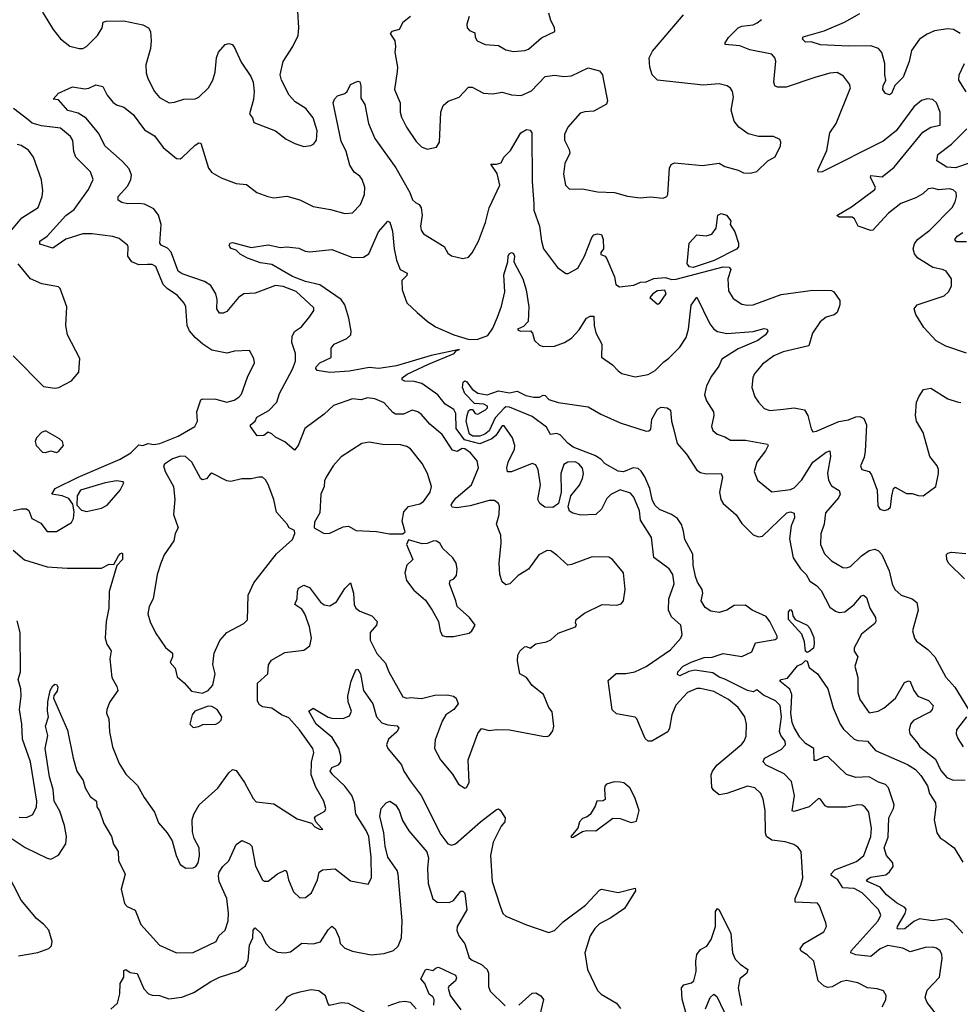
# Model space of a CAD drawing. Extents: x 2143765 to 2212931, y 878955 to 1017455.
# Tile 80 of 256: x 2152108 to 2157132, y 936179 to 941439. Entities that reach past the tile are written whole.
import ezdxf

# ---------------------------------------------------------------- set-up
doc = ezdxf.new("R2010")
doc.units = 0

msp = doc.modelspace()

# ---------------------------------------------------------------- linework, layer by layer
at = {"layer": '0CON20XD'}
for points in [[(2152229, 941479), (2152286.7, 941386.7), (2152326.7, 941336.7), (2152375, 941297.1), (2152425.4, 941284.6), (2152445, 941285.5), (2152465, 941295.5), (2152523.5, 941355), (2152548.1, 941395), (2152554.2, 941425), (2152568.9, 941431.1), (2152665, 941432.8), (2152765, 941410.7), (2152795.8, 941395.8), (2152806.7, 941375), (2152810.5, 941325), (2152806.9, 941285), (2152781.7, 941198.3), (2152783.8, 941155), (2152793.1, 941125), (2152828.2, 941055), (2152855, 941023.1), (2152905.5, 940994.5), (2152935, 940997.5), (2152985, 941014.4), (2153045, 941015.7), (2153065, 941024.3), (2153115.6, 941075), (2153138.9, 941115), (2153151.3, 941158.7), (2153159.4, 941235), (2153170, 941265), (2153205, 941306.2), (2153225, 941311.2), (2153243.6, 941306.4), (2153254.2, 941294.2), (2153291.4, 941211.4), (2153342.5, 941135), (2153354.2, 941105), (2153360.8, 941055), (2153357.3, 941012.7), (2153336.1, 940936.1), (2153351.2, 940915), (2153358.8, 940888.8), (2153475, 940845.6), (2153531.1, 940801.1), (2153577.9, 940777.9), (2153625, 940762), (2153662.7, 940767.3), (2153676.8, 940773.2), (2153694, 940795), (2153697.3, 940845), (2153675, 940914), (2153635.6, 940965), (2153580.1, 941000.1), (2153547.3, 941035), (2153505.6, 941115), (2153498.9, 941145), (2153514.7, 941215.3), (2153566.5, 941295), (2153594.6, 941355), (2153598.9, 941395), (2153594.3, 941485)], [(2154195, 941456), (2154155, 941424), (2154134.3, 941385.7), (2154095, 941375.6), (2154087.5, 941365), (2154111.4, 941325), (2154115.8, 941295), (2154111.9, 941265), (2154126.5, 941185), (2154125, 941162.5), (2154110, 941065), (2154140, 940995), (2154140.9, 940945), (2154147.8, 940917.8), (2154174.3, 940865), (2154225, 940788), (2154255, 940760), (2154285, 940746.7), (2154335, 940757.5), (2154351.2, 940785), (2154358.1, 940945), (2154369.3, 940980.7), (2154396.6, 941003.4), (2154455.5, 941024.5), (2154505, 941078.8), (2154525, 941078), (2154585, 941047.1), (2154635, 941042.9), (2154685, 941051.4), (2154735, 941037.8), (2154787, 941033), (2154841.9, 941058.1), (2154915, 941135.6), (2154965, 941142.2), (2155015, 941135.6), (2155055, 941138.1), (2155145, 941181.4), (2155205.8, 941165), (2155220.6, 941145), (2155225.6, 941114.4), (2155246.9, 941005), (2155243.1, 940986.9), (2155175, 940949.4), (2155127.3, 940947.3), (2155101.4, 940938.6), (2155035.6, 940865), (2155018.6, 940825), (2155018, 940795), (2155042.9, 940745), (2155045.7, 940725.7), (2155019.3, 940670.7), (2155013.2, 940613.2), (2155024.2, 940554.2), (2155044, 940534), (2155115, 940535.8), (2155195, 940520), (2155285, 940515.5), (2155355, 940496.9), (2155422.3, 940487.7), (2155475, 940492.5), (2155545, 940486.2), (2155565, 940493.8), (2155570.8, 940505), (2155578.1, 940645), (2155588, 940665), (2155605, 940674.3), (2155755, 940660), (2155845, 940672.5), (2155875, 940654.2), (2155945.7, 940635.7), (2155975, 940621.2), (2156010.7, 940619.3), (2156045, 940627.5), (2156104.4, 940685.6), (2156144.2, 940705.8), (2156172, 940765), (2156174, 940785), (2156168.3, 940798.3), (2156135, 940814.2), (2156055, 940814.3), (2155999.3, 940829.3), (2155949.2, 940865), (2155925, 940896.2), (2155908, 940955), (2155921.2, 941025), (2155916.2, 941055), (2155905, 941073.3), (2155887.5, 941085), (2155845, 941096), (2155758.8, 941088.8), (2155515.7, 941115.7), (2155486.9, 941145), (2155473.6, 941185), (2155470.5, 941235), (2155488.5, 941271.5), (2155653.8, 941465)], [(2154508.8, 941455), (2154496, 941415), (2154498, 941395), (2154510.3, 941380.3), (2154538.8, 941368.8), (2154540.8, 941345), (2154552, 941325), (2154595, 941305.5), (2154665, 941300.4), (2154705, 941278.4), (2154745, 941269.5), (2154805.3, 941274.7), (2154825, 941281.9), (2154895, 941342), (2154966.7, 941375), (2154965, 941397.5), (2154944.2, 941434.2), (2154934.3, 941474.3)], [(2156292.4, 941347.6), (2156405, 941378.4), (2156514.3, 941425.7), (2156595, 941472.4)], [(2157165, 939657.1), (2157055, 939694.4), (2157003.3, 939723.3), (2156937.1, 939795), (2156895, 939863.8), (2156885.8, 939895), (2156901.2, 939915), (2157046.1, 939963.9), (2157070, 939985), (2157085.7, 940015), (2157085.8, 940055), (2157056.2, 940095), (2157037.5, 940105), (2156985, 940115.5), (2156937.1, 940145), (2156905, 940164.5), (2156887.9, 940187.9), (2156881.1, 940215), (2156888.3, 940241.7), (2156904.2, 940265), (2156970, 940315), (2157088.6, 940435), (2157105.7, 940465), (2157112.5, 940495), (2157110, 940515), (2157095, 940530), (2157075, 940536), (2157015, 940529.2), (2156985, 940538.9), (2156961.4, 940535), (2156931.7, 940508.3), (2156895, 940487.7), (2156815, 940456.5), (2156749.3, 940405), (2156665, 940314.3), (2156655, 940312), (2156586.7, 940335), (2156568, 940375), (2156555, 940384.2), (2156485, 940383.8), (2156473.6, 940393.6), (2156550.3, 940439.8), (2156675, 940532.1), (2156679.7, 940545), (2156652.4, 940595), (2156653.7, 940606.3), (2156715, 940599.3), (2156779.2, 940650.8), (2156932.5, 940837.5), (2156975, 940863.8), (2157025.6, 940875), (2157024.4, 940945), (2157005.6, 940995), (2156985, 941012.5), (2156955, 941016), (2156925, 941007.1), (2156885, 940972.9), (2156790, 940845), (2156719.5, 940790.5), (2156395, 940625.7), (2156373.3, 940625), (2156370.8, 940635), (2156419.5, 940740.5), (2156435.3, 940834.7), (2156469.1, 940885), (2156545.8, 941074.2), (2156540, 941095), (2156507.9, 941137.9), (2156475, 941155.8), (2156435, 941152.5), (2156355, 941130.8), (2156202.2, 941077.8), (2156155, 941078.5), (2156142.5, 941085), (2156136.9, 941105), (2156147, 941217), (2156141.8, 941235), (2156125, 941254.4), (2156007.7, 941277.7), (2155955, 941298.6), (2155876.7, 941306.7), (2155876.2, 941315), (2155895, 941343.8), (2155945.5, 941394.5), (2155965, 941404.3), (2156025, 941411.8), (2156047.2, 941422.8), (2156069.9, 941440.1)], [(2157132.5, 941365), (2157096.1, 941386.1), (2157065, 941390), (2156995, 941379.1), (2156955, 941361.5), (2156915, 941334.3), (2156872.5, 941275), (2156858.4, 941215), (2156827.8, 941132.2), (2156783.1, 941086.9), (2156765.6, 941045), (2156755, 941037.5), (2156732, 941045), (2156718.5, 941065), (2156720, 941085), (2156734.5, 941115), (2156728.4, 941145), (2156729.7, 941205), (2156713.9, 941263.9), (2156694.7, 941284.7), (2156655, 941300), (2156535, 941297.3), (2156385, 941304), (2156335, 941320.5), (2156305, 941318.5), (2156290, 941335), (2156292.4, 941347.6)], [(2157163, 941053), (2157123.8, 941115), (2157126.2, 941145), (2157154.4, 941205)], [(2155125, 938268.8), (2155220, 938315), (2155298.3, 938311.7), (2155320.7, 938319.3), (2155333.3, 938335), (2155342.5, 938395), (2155332.5, 938485), (2155275, 938556.2), (2155255, 938567.1), (2155165, 938570), (2155055, 938528), (2155035, 938526), (2154978, 938578), (2154945, 938600.8), (2154925, 938604.2), (2154880.2, 938579.8), (2154826.4, 938503.6), (2154770.7, 938469.3), (2154726, 938425), (2154705, 938420), (2154685, 938436.7), (2154673.1, 938475), (2154669.2, 938535), (2154680, 938645), (2154677.8, 938685), (2154654.4, 938745), (2154668.2, 938795), (2154670.9, 938840.9), (2154665.7, 938855), (2154645, 938870), (2154615, 938870), (2154515, 938841.2), (2154440.7, 938830.7), (2154418.8, 938835), (2154412.9, 938845), (2154415.6, 938855), (2154439.5, 938885), (2154522, 938955), (2154558.5, 939045), (2154551.9, 939081.9), (2154516, 939125), (2154485, 939147.1), (2154471.5, 939148.5), (2154445, 939131.5), (2154419.7, 939139.7), (2154365, 939222.2), (2154297.9, 939277.9), (2154255, 939330), (2154233.9, 939343.9), (2154205, 939353.8), (2154158.5, 939331.5), (2154115, 939332.1), (2154100.6, 939340.6), (2154055, 939393.1), (2154005, 939413.1), (2153965, 939419.6), (2153931.9, 939408.1), (2153885, 939413.1), (2153785, 939377.9), (2153735, 939332.2), (2153631.2, 939255), (2153595.4, 939164.6), (2153575, 939140), (2153525, 939184.4), (2153475, 939208.9), (2153455, 939227.5), (2153435, 939236.2), (2153412.1, 939217.9), (2153376, 939216), (2153341.2, 939265), (2153341.2, 939275), (2153366.2, 939295), (2153373.8, 939315), (2153438.2, 939351.8), (2153481.5, 939395), (2153495, 939442), (2153565, 939572.5), (2153581.6, 939615), (2153581.8, 939655), (2153561.2, 939715), (2153563, 939747), (2153576, 939774), (2153612.6, 939797.4), (2153656.9, 939853.1), (2153679.2, 939885), (2153679.4, 939899.4), (2153585, 939986.2), (2153515, 940014.4), (2153475, 940019.6), (2153365, 939978.2), (2153305, 939973.8), (2153275.8, 939954.2), (2153215, 939880), (2153195, 939871.1), (2153175, 939870.9), (2153160.8, 939895), (2153162.1, 939945), (2153156, 939975), (2153129.4, 940019.4), (2153095, 940041.1), (2152975, 940081.1), (2152954.1, 940095), (2152917.2, 940197.2), (2152898.1, 940218.1), (2152864.3, 940234.3), (2152856.2, 940245), (2152863.5, 940345), (2152849.2, 940395), (2152825, 940427.8), (2152775, 940452.7), (2152745, 940457.5), (2152684.6, 940454.6), (2152652.7, 940462.7), (2152634.2, 940474.2), (2152634.5, 940495), (2152685, 940551.1), (2152702.1, 940585), (2152705, 940607.5), (2152692.3, 940642.3), (2152655, 940683.8), (2152561.9, 940765), (2152531.3, 940831.3), (2152462.3, 940912.3), (2152420, 940940), (2152365, 940954.5), (2152315, 941010), (2152287.5, 941015), (2152315, 941046.7), (2152390.7, 941080.7), (2152455, 941068.8), (2152477.3, 941072.7), (2152515, 941090.8), (2152552.3, 941082.3), (2152574.3, 941035), (2152605, 940997.5), (2152625, 940983.8), (2152665, 940971.1), (2152713.2, 940933.2), (2152775, 940850.6), (2152827.8, 940817.7), (2152875, 940756.2), (2152945, 940698), (2152965, 940696), (2152975, 940702), (2153045, 940768.6), (2153065, 940781.2), (2153075, 940780), (2153115.6, 940645), (2153135, 940622.5), (2153183.7, 940593.7), (2153265, 940564.3), (2153318.7, 940558.7), (2153375, 940515.7), (2153433.7, 940493.7), (2153465, 940487.5), (2153535, 940496.7), (2153605, 940476.2), (2153675, 940440.6), (2153767.5, 940425), (2153845, 940404.4), (2153885, 940407.5), (2153928.8, 940451.2), (2153950.3, 940505), (2153952.2, 940545), (2153937.3, 940585), (2153925, 940602.5), (2153895.2, 940625.2), (2153872.2, 940662.2), (2153852.4, 940735), (2153825, 940789.4), (2153782.2, 940995), (2153789.2, 941015), (2153805, 941032), (2153845, 941043.8), (2153858, 941055), (2153875, 941092), (2153915, 941110), (2153925, 941107.5), (2153930, 941085), (2153929.3, 941019.3), (2153951.2, 940985), (2153971.1, 940885), (2154004.7, 940804.7), (2154117.2, 940647.2), (2154192.7, 940515), (2154205.9, 940475.9), (2154222.1, 940462.1), (2154241.9, 940451.9), (2154253.1, 940433.1), (2154257.1, 940395), (2154249.4, 940335), (2154251.9, 940315), (2154265, 940295.8), (2154375, 940228.1), (2154395, 940192.5), (2154415, 940177.1), (2154475, 940162.5), (2154505, 940170), (2154525, 940193.8), (2154558.5, 940255), (2154595.3, 940354.7), (2154615, 940433.3), (2154672.5, 940555), (2154657.8, 940617.8), (2154625, 940667.5), (2154655, 940667.5), (2154680, 940675), (2154694.2, 940705), (2154729.1, 940740.9), (2154785.7, 940835), (2154815, 940851.5), (2154835, 940848.6), (2154844.4, 940834.4), (2154846.2, 940575), (2154853.9, 940455), (2154855, 940421.2), (2154884.5, 940335), (2154894.4, 940255), (2154905.7, 940215), (2154981.4, 940115), (2155025, 940082.9), (2155037.3, 940082.7), (2155089.3, 940110.7), (2155124.2, 940175), (2155163.9, 940276.1), (2155175, 940290), (2155195, 940295.6), (2155215, 940290.8), (2155225.4, 940265.4), (2155227.1, 940215), (2155212.5, 940195), (2155212.5, 940185), (2155235, 940176.2), (2155245, 940161.2), (2155284.5, 940065), (2155292.9, 940025), (2155312.6, 940012.6), (2155389.1, 940020.9), (2155423.5, 940036.5), (2155455, 940038.8), (2155495, 940055.8), (2155555, 940061.2), (2155591.2, 940051.2), (2155615, 940052.5), (2155865, 940119.5), (2155897, 940117), (2155906.7, 940105), (2155890.5, 940055), (2155895, 939990), (2155919.3, 939949.3), (2155965, 939919.4), (2155995, 939913.3), (2156025, 939915.6), (2156175, 939970.4), (2156345, 939994.5), (2156445, 939992), (2156456.2, 939985), (2156488.1, 939938.1), (2156489.4, 939915), (2156474.6, 939875.4), (2156457.9, 939862.1), (2156415, 939849.5), (2156384.4, 939825), (2156342.2, 939765), (2156323.1, 939696.9), (2156186, 939664), (2156136, 939644), (2156075, 939599.4), (2156031.9, 939545), (2156023.3, 939525), (2156019.2, 939475), (2156034.5, 939424.5), (2156054, 939395), (2156085, 939362), (2156115, 939351.4), (2156187.9, 939357.9), (2156245, 939366), (2156299.2, 939355), (2156317.3, 939325), (2156335, 939252.5), (2156345, 939238), (2156365, 939240.6), (2156483.2, 939293.2), (2156535, 939301.5), (2156575, 939318.2), (2156595, 939318.9), (2156617.7, 939307.7), (2156630.5, 939275), (2156624.4, 939134.4), (2156618.9, 939101.1), (2156598.6, 939055), (2156605.9, 939035.9), (2156645, 939026), (2156658.3, 939008.3), (2156688.1, 938925), (2156691.2, 938841.2), (2156703.3, 938825), (2156725, 938818), (2156745, 938822), (2156760, 938835), (2156765.8, 938895), (2156776.1, 938933.9), (2156785, 938941.2), (2156845, 938908), (2156875, 938908), (2156907, 938897), (2156934.2, 938895.8), (2157002.5, 938945), (2157016.7, 939015), (2157015.5, 939035.5), (2157009.2, 939055), (2156970, 939105), (2156934.5, 939234.5), (2156899.1, 939295), (2156892.7, 939325), (2156898.8, 939395), (2156910, 939425), (2156935, 939463.3), (2156975, 939470), (2157065, 939412.9), (2157115, 939396.9), (2157135.6, 939394.4)], [(2152075, 938817.8), (2152116.6, 938826.6), (2152145, 938825.6), (2152157.3, 938817.3), (2152173.6, 938773.6), (2152220, 938750), (2152255, 938704.3), (2152304.3, 938705.7), (2152385, 938752.5), (2152395.5, 938775), (2152399.4, 938809.4), (2152391.7, 938851.7), (2152370.8, 938880.8), (2152335, 938895.7), (2152280, 938905), (2152296.7, 938935), (2152419.4, 938995), (2152645, 939091.5), (2152702.2, 939125), (2152745, 939167.5), (2152765, 939164.4), (2152795, 939174.4), (2152825, 939169), (2152856.1, 939175), (2152955, 939214.9), (2153044, 939265), (2153057.5, 939295), (2153053.3, 939345), (2153075, 939408.8), (2153086.1, 939413.9), (2153155, 939412.5), (2153215, 939395.8), (2153253, 939407), (2153277.9, 939422.1), (2153291.9, 939438.1), (2153325, 939530), (2153362.5, 939605), (2153358.8, 939628.8), (2153335, 939672.5), (2153255, 939668.6), (2153215, 939657.5), (2153135, 939673.1), (2153085.7, 939705), (2153045, 939741.1), (2153015, 939777.5), (2153002.9, 939805), (2152995.5, 939905), (2152986.9, 939925), (2152950, 939965), (2152895, 940002.9), (2152875, 940024.6), (2152835, 940121.1), (2152815, 940131.8), (2152791.4, 940131.4), (2152745, 940128.8), (2152706.5, 940145), (2152685.5, 940175), (2152688, 940225), (2152683.3, 940235), (2152639.8, 940269.8), (2152605, 940281.1), (2152495, 940294.9), (2152445, 940294.2), (2152353.5, 940266.5), (2152285, 940219.2), (2152215, 940240), (2152216, 940255), (2152255, 940282.9), (2152355, 940393.2), (2152398.5, 940425), (2152475, 940532.5), (2152499.5, 940585), (2152485.3, 940625.3), (2152407.7, 940705), (2152397.3, 940735), (2152392.6, 940792.6), (2152380, 940815), (2152325, 940858.8), (2152225, 940871.3), (2152175, 940885.7), (2152151.9, 940905), (2152075.6, 940965)], [(2157285, 940707.9), (2157107.4, 940647.4), (2157060.6, 940650.6), (2157006.7, 940685), (2157012.1, 940717.9), (2157085, 940774.2), (2157168, 940855)], [(2152065, 940316.5), (2152120.1, 940379.9), (2152205.7, 940435), (2152228.5, 940495), (2152231.5, 940525), (2152223.6, 940583.6), (2152181.5, 940705), (2152155, 940741.4), (2152115, 940767.1), (2152095, 940771.9)], [(2156687.7, 936262.3), (2156637.4, 936267.4), (2156585, 936293.6), (2156525, 936306.5), (2156495, 936299.5), (2156447.6, 936272.4), (2156425, 936269.5), (2156405, 936276.5), (2156372.3, 936305), (2156350.3, 936410.3), (2156315, 936442.9), (2156282.6, 936462.6), (2156276.4, 936475), (2156296.2, 936503.8), (2156402.6, 936567.4), (2156417.1, 936595), (2156414.4, 936615), (2156381.1, 936705), (2156369.1, 936719.1), (2156250, 936725), (2156250.5, 936745), (2156280.7, 936815), (2156290.4, 936855), (2156281.4, 936995), (2156265, 937019.2), (2156242.8, 937032.8), (2156197.7, 937047.7), (2156125, 937056.9), (2156097.8, 937075), (2156092.2, 937095), (2156090, 937215), (2156080, 937275), (2156066.9, 937305), (2156035.4, 937335.4), (2155995, 937344.4), (2155885, 937305.6), (2155845, 937298), (2155815, 937321.2), (2155805, 937336.7), (2155801.5, 937405), (2155808.9, 937425), (2155832.3, 937457.7), (2155965, 937568.5), (2155978.2, 937585), (2155987.7, 937612.3), (2155990, 937675), (2155981.8, 937715), (2155945.4, 937765), (2155895, 937807.6), (2155815, 937850.8), (2155745, 937867.2), (2155724.3, 937865.7), (2155675, 937845.4), (2155612.6, 937777.4), (2155591.8, 937725), (2155579.4, 937655), (2155570, 937635), (2155485, 937585.7), (2155465, 937585.7), (2155448.6, 937598.6), (2155405, 937704), (2155395, 937712.5), (2155365, 937718.6), (2155295, 937730.6), (2155273.1, 937753.1), (2155251.7, 937908.3), (2155293.8, 937946.2), (2155345, 937946.4), (2155394.6, 937955.4), (2155455, 937983.5), (2155585, 938072.5), (2155640, 938135), (2155647.5, 938155), (2155639.2, 938205), (2155589.6, 938249.6), (2155572.8, 938285), (2155575.3, 938345), (2155603.5, 938425), (2155596.7, 938475), (2155576.9, 938505), (2155495, 938566), (2155482.4, 938672.4), (2155423.6, 938765), (2155419.5, 938815), (2155388.9, 938888.9), (2155369.8, 938909.8), (2155315, 938926.9), (2155265, 938903.1), (2155245, 938880.8), (2155215.5, 938825), (2155185, 938796.5), (2155105, 938791.8), (2155062.4, 938802.4), (2155045, 938814.3), (2155037, 938837), (2155051.1, 938895), (2155097.4, 938952.6), (2155115, 938988), (2155120, 939015), (2155113.8, 939043.8), (2155095, 939065.7), (2155075, 939076.9), (2155035, 939075.6), (2155015, 939062.5), (2154998.2, 939015), (2155000.4, 938915), (2154985.6, 938855), (2154955, 938833.1), (2154913.3, 938835), (2154886.2, 938855), (2154875.8, 938875), (2154889.5, 938955), (2154878.2, 939035), (2154865, 939061.4), (2154845, 939068.9), (2154735, 939023.2), (2154713.9, 939023.9), (2154710, 939045), (2154717.3, 939075), (2154751.3, 939145), (2154752.5, 939165), (2154741.1, 939205), (2154695, 939270), (2154685, 939268.7), (2154651.9, 939218.1), (2154630.3, 939199.7), (2154565, 939173.7), (2154484.6, 939194.6), (2154439.8, 939255), (2154436.8, 939335), (2154426.5, 939356.5), (2154381.1, 939385), (2154341.1, 939435), (2154256.7, 939495), (2154215, 939506), (2154165, 939507.3), (2154150.6, 939515), (2154150.5, 939525), (2154178.5, 939545), (2154290.8, 939599.2), (2154429.2, 939655), (2154440, 939670), (2154457.5, 939677.5), (2154306, 939645), (2154120.9, 939589.1), (2154026.4, 939576.4), (2153975, 939581.2), (2153869.5, 939560.5), (2153765, 939554.7), (2153697.5, 939565), (2153690, 939575), (2153692, 939585), (2153711.2, 939605), (2153772, 939635), (2153772.5, 939685), (2153787.5, 939705), (2153855, 939735.5), (2153876.7, 939755), (2153878.9, 939775), (2153865.3, 939845), (2153845, 939915.7), (2153825.4, 939945), (2153711.9, 940021.9), (2153635, 940041), (2153565, 940066.5), (2153455, 940131.2), (2153395, 940140), (2153324.2, 940164.2), (2153285, 940186.2), (2153265, 940208), (2153236.9, 940216.9), (2153230, 940225), (2153227.1, 940235), (2153232.5, 940245), (2153245, 940248.9), (2153345, 940221.2), (2153435, 940235.8), (2153501.7, 940221.7), (2153535, 940225.7), (2153598.2, 940218.2), (2153632.7, 940202.7), (2153658.6, 940198.6), (2153775, 940211.3), (2153885, 940168.2), (2153945, 940170.6), (2153972.1, 940187.9), (2154024.4, 940305), (2154075, 940362.5), (2154085, 940357.5), (2154099.5, 940309.5), (2154107.5, 940215), (2154120.4, 940155), (2154140.6, 940105), (2154176.9, 940085), (2154175, 940072.5), (2154148.9, 940045), (2154150.6, 939995), (2154176.6, 939926.6), (2154230.6, 939875), (2154285, 939827.7), (2154329, 939799), (2154426.3, 939756.3), (2154509.7, 939729.7), (2154555, 939732.5), (2154608.6, 939751.4), (2154635, 939791.4), (2154659.4, 939849.4), (2154682.1, 939907.9), (2154699.4, 939985), (2154693.9, 940076.1), (2154716, 940145), (2154716.5, 940175), (2154722.3, 940187.7), (2154735.5, 940195.5), (2154745, 940190), (2154751.5, 940175), (2154747.1, 940145), (2154795.4, 940055), (2154813.6, 939995), (2154827.3, 939905), (2154823.9, 939826.1), (2154799.6, 939800.4), (2154767.5, 939785), (2154770, 939780), (2154784.6, 939774.6), (2154836.2, 939776.2), (2154846.9, 939765), (2154858.5, 939725), (2154885, 939699.5), (2154905, 939693.5), (2154965, 939695.5), (2155018, 939715), (2155055, 939737.5), (2155097.2, 939782.8), (2155135, 939844.4), (2155155, 939855.3), (2155175, 939855.7), (2155176, 939805), (2155185.9, 939765.9), (2155216.7, 939705), (2155215.7, 939635.7), (2155275, 939595.8), (2155303.9, 939563.9), (2155325, 939548.6), (2155395, 939530.5), (2155465, 939543.3), (2155502.5, 939565), (2155548.3, 939611.7), (2155575, 939630), (2155635, 939690), (2155668.1, 939741.9), (2155680.7, 939785), (2155695, 939913.3), (2155725, 939956.7), (2155794.3, 939814.3), (2155815, 939785.6), (2155835, 939772.5), (2155885, 939762.9), (2156026.3, 939773.7), (2156085, 939789.5), (2156101.2, 939785), (2156104.3, 939775), (2156091.8, 939755), (2156051.5, 939725), (2155945, 939681.1), (2155859.2, 939625), (2155842.6, 939587.4), (2155803.6, 939535), (2155776.2, 939483.8), (2155765.6, 939435), (2155776.4, 939403.6), (2155814.3, 939345), (2155815.8, 939325), (2155804, 939265), (2155811.2, 939245), (2155833.3, 939225), (2155875, 939211.4), (2155905, 939193.6), (2155985, 939192), (2156102, 939172), (2156106, 939165), (2156091.5, 939135), (2156044.6, 939075), (2156031.5, 939025), (2156049.8, 938979.8), (2156125, 938916.9), (2156225, 938928.7), (2156245, 938938.5), (2156285, 938981.8), (2156345, 939075.4), (2156415, 939129.1), (2156435.6, 939135.6), (2156438.2, 939105), (2156423.8, 939016.2), (2156428.5, 938978.5), (2156445, 938948.8), (2156484.7, 938924.7), (2156491.5, 938905), (2156481.8, 938885), (2156412.2, 938805), (2156404.4, 938745), (2156387.9, 938692.1), (2156386.2, 938635), (2156407.5, 938585), (2156445, 938548.2), (2156505, 938512.9), (2156525, 938510.6), (2156545, 938517.8), (2156604.2, 938575.8), (2156645, 938603.8), (2156675, 938610.4), (2156695, 938601.8), (2156712.3, 938582.3), (2156752.5, 938495), (2156769.1, 938425), (2156783.3, 938395), (2156815.8, 938365), (2156876, 938345), (2156900.6, 938325), (2156906.9, 938285), (2156877.1, 938175), (2156887.5, 938135), (2156898.3, 938118.3), (2156958.6, 938075), (2156995.7, 938035), (2157055, 937926), (2157102.8, 937872.8), (2157175.4, 937755)], [(2155705, 940114.6), (2155685, 940117.9), (2155673.3, 940135), (2155684.2, 940245.8), (2155725, 940289.2), (2155775, 940284.3), (2155805, 940292.9), (2155827.5, 940325), (2155837.5, 940395), (2155855, 940403.3), (2155883.3, 940395), (2155906.2, 940365), (2155902.5, 940345), (2155928.2, 940305), (2155948.1, 940245), (2155946.7, 940225), (2155936.3, 940213.7), (2155817.2, 940152.8), (2155705, 940114.6)], [(2157165, 940252.2), (2157112.2, 940252.2), (2157103.6, 940265), (2157115, 940283.3), (2157145, 940301.5)], [(2152073.5, 939643.5), (2152235, 939480), (2152295, 939470.8), (2152316.6, 939473.4), (2152385, 939509.2), (2152423.2, 939556.8), (2152429.1, 939629.1), (2152364, 939755), (2152354.4, 939805), (2152360, 939905), (2152323.6, 940003.6), (2152315, 940012.5), (2152227, 940027), (2152165, 940054.5), (2152100, 940135)], [(2155515, 939920), (2155525, 939922.5), (2155561.2, 939975), (2155554, 939994), (2155515, 939990), (2155490.8, 939975), (2155473.8, 939955), (2155515, 939920)], [(2154497.5, 939325), (2154505, 939350), (2154515, 939357.5), (2154526.7, 939356.7), (2154540, 939335), (2154555, 939332.5), (2154595.8, 939354.2), (2154606.7, 939365), (2154607.5, 939375), (2154587.5, 939385), (2154538, 939388), (2154485, 939442.2), (2154473.3, 939475), (2154477.1, 939502.9), (2154485, 939510), (2154495.6, 939505), (2154524.2, 939465), (2154555, 939444.3), (2154605, 939435.8), (2154665, 939456.7), (2154725, 939446), (2154765, 939454.3), (2154811.3, 939431.3), (2154855, 939422), (2154885, 939422.5), (2154905, 939434), (2154915, 939431.2), (2154935, 939410), (2154985, 939394), (2155145, 939370.6), (2155211.7, 939331.7), (2155315, 939285.6), (2155455, 939240), (2155468.2, 939241.8), (2155478.6, 939251.4), (2155484.5, 939305), (2155515, 939358.6), (2155535, 939368.6), (2155566.4, 939366.4), (2155585, 939352.5), (2155588.8, 939295), (2155600, 939255), (2155620.4, 939175), (2155668.9, 939118.9), (2155725, 939032.5), (2155745, 939019.6), (2155775, 939013.4), (2155855.7, 939015), (2155862.1, 938995), (2155846.9, 938915), (2155852.3, 938875), (2155866.4, 938855), (2155934.7, 938794.7), (2155965, 938747.8), (2156025, 938686.9), (2156055, 938676.5), (2156075, 938680.5), (2156205, 938803.8), (2156225, 938810.8), (2156245, 938802.9), (2156247.5, 938777.5), (2156229.4, 938735), (2156220.3, 938665), (2156239.1, 938565), (2156279.6, 938505), (2156308.4, 938475), (2156329.2, 938439.2), (2156365, 938415.9), (2156389.8, 938389.8), (2156435, 938301.1), (2156465, 938279.6), (2156485, 938272.5), (2156515, 938275.3), (2156565.7, 938314.3), (2156605, 938360.8), (2156615.7, 938365.7), (2156632.1, 938352.1), (2156648.5, 938295), (2156678.6, 938245), (2156681.4, 938225), (2156675, 938212.9), (2156604.3, 938155.8), (2156566.1, 938083.9), (2156565.5, 938065), (2156585.6, 938035), (2156568.2, 937985), (2156584.6, 937925), (2156584.4, 937844.4), (2156595, 937807.5), (2156645, 937736.2), (2156693.3, 937745), (2156725, 937763.6), (2156785.5, 937815), (2156835, 937898.2), (2156855, 937908.1), (2156864.4, 937904.4), (2156884.5, 937855), (2156906, 937826), (2156962.5, 937802.5), (2156986.5, 937775), (2156981.5, 937755), (2156969.3, 937740.7), (2156882.5, 937695), (2156865.5, 937675), (2156860, 937645), (2156863.6, 937625), (2156905, 937572), (2156916.2, 937555), (2156999.5, 937489.5), (2157029.2, 937429.2), (2157061.2, 937391.2), (2157095, 937377.3), (2157158.2, 937378.2)], [(2157005.3, 936125.3), (2156955, 936188.6), (2156944.6, 936215), (2156955, 936255.6), (2157021.5, 936325), (2157035.5, 936425), (2157034.3, 936445), (2157024.5, 936464.5), (2157005, 936480), (2156985.5, 936485.5), (2156945, 936482.7), (2156865, 936460.5), (2156825, 936479.1), (2156745, 936493.4), (2156705, 936476.2), (2156654.5, 936435.5), (2156573.5, 936443.5), (2156546.7, 936455), (2156550, 936465), (2156694.1, 936625.9), (2156707.1, 936655), (2156695.6, 936685), (2156607.3, 936775), (2156565, 936797.6), (2156505, 936801.4), (2156477.5, 936845), (2156446, 936865), (2156440, 936875), (2156462.2, 936897.8), (2156578.1, 936941.9), (2156616.8, 936975), (2156654.1, 937075), (2156658.7, 937118.7), (2156643.6, 937205), (2156625, 937232.9), (2156607.7, 937242.3), (2156585, 937245.5), (2156525, 937233.3), (2156425, 937232.9), (2156410.5, 937240.5), (2156385.9, 937275.9), (2156375, 937278), (2156324.2, 937235), (2156245, 937209.2), (2156235, 937213.3), (2156246.3, 937295), (2156230, 937370), (2156190.8, 937410.8), (2156095, 937456.4), (2156078.5, 937475), (2156085.7, 937495), (2156175, 937540.5), (2156198.6, 937565), (2156197.1, 937585), (2156174.3, 937615), (2156166.6, 937636.6), (2156176.7, 937715), (2156170, 937775), (2156145, 937800), (2156080.9, 937830.9), (2156045, 937860), (2156025, 937847.9), (2155995, 937854.8), (2155875, 937916.9), (2155845, 937926), (2155809.9, 937949.9), (2155715, 937963.5), (2155682.8, 937957.2), (2155635, 937934.5), (2155622, 937942), (2155624.3, 937955), (2155652.2, 937985), (2155695, 938007.5), (2155765, 938032.5), (2155806.6, 938033.4), (2155865, 938052.9), (2155965, 938036.7), (2156018.2, 938061.8), (2156039.2, 938110.8), (2156142.7, 938127.3), (2156153.8, 938135), (2156154, 938145), (2156114.2, 938225), (2156095, 938251.2), (2156020, 938285), (2155985, 938310.8), (2155925, 938308.9), (2155884.6, 938285.4), (2155845, 938271.5), (2155799.5, 938279.5), (2155768.8, 938298.8), (2155748.1, 938335), (2155757.1, 938375), (2155753.9, 938395), (2155727.7, 938435), (2155717.1, 938465), (2155704.6, 938525), (2155703.4, 938583.4), (2155661.7, 938661.7), (2155653.7, 938706.3), (2155642.9, 938742.9), (2155622.5, 938775), (2155590.4, 938795), (2155525, 938821.8), (2155500, 938845), (2155486.8, 938875), (2155473.3, 938935), (2155446.8, 938996.8), (2155427.7, 939027.7), (2155411.3, 939041.3), (2155385, 939044.8), (2155333.9, 939023.9), (2155305, 939027.5), (2155236, 939066), (2155211.3, 939091.3), (2155180.6, 939110.6), (2155064, 939155), (2155035, 939176.6), (2154995, 939220.5), (2154975, 939228.3), (2154942.8, 939222.8), (2154921.6, 939261.6), (2154845, 939319.2), (2154725, 939368.8), (2154705, 939370.5), (2154695.9, 939364.1), (2154648.1, 939311.9), (2154615, 939242.4), (2154592.2, 939225), (2154565, 939214.5), (2154528.8, 939215), (2154511.2, 939225), (2154492.2, 939295), (2154497.5, 939325)], [(2152245, 939126.7), (2152275, 939136.2), (2152305, 939127.5), (2152315, 939132.5), (2152341.2, 939165), (2152335.7, 939185.7), (2152320.7, 939200.7), (2152245, 939242.5), (2152225, 939233.3), (2152197.5, 939205), (2152190, 939185), (2152196.7, 939165), (2152229.3, 939129.3), (2152245, 939126.7)], [(2154155, 938692.5), (2154166.2, 938703.8), (2154150.6, 938760.6), (2154160.7, 938809.3), (2154185, 938838.5), (2154245, 938853.1), (2154264.4, 938865), (2154301.1, 938915), (2154307.8, 938945), (2154286.9, 939015), (2154257.6, 939067.6), (2154195, 939145.7), (2154175, 939159.4), (2154142.9, 939167.1), (2154045, 939170.5), (2153975, 939181.5), (2153935, 939174.4), (2153825.5, 939104.5), (2153782.5, 939055), (2153744.2, 938995), (2153735.7, 938975), (2153734.4, 938945), (2153717.1, 938905), (2153712, 938805), (2153682.5, 938755), (2153680, 938725), (2153735, 938694), (2153765, 938696.2), (2153835, 938730), (2153865, 938734), (2153905, 938711.1), (2154014.5, 938704.5), (2154083.2, 938693.2), (2154155, 938692.5)], [(2153085, 937841.9), (2153113.8, 937855), (2153140, 937885), (2153152, 937945), (2153140, 937995), (2153147.1, 938055), (2153177.2, 938122.8), (2153213.8, 938166.2), (2153305.7, 938214.3), (2153325, 938233.3), (2153329.2, 938365), (2153358.7, 938431.3), (2153480, 938585), (2153565, 938662.5), (2153577.5, 938695), (2153575, 938710), (2153547.5, 938725), (2153536.7, 938745), (2153478.8, 938808.8), (2153465.6, 938875), (2153435.9, 938955.9), (2153420.9, 938980.9), (2153405, 938994.4), (2153385, 938995.6), (2153345, 938985.6), (2153294.4, 938985.6), (2153235, 938972), (2153215, 938976.2), (2153135, 939016.2), (2153125, 939012), (2153105, 938985.8), (2153085, 938981.4), (2153075, 938985.8), (2153028.2, 939075), (2152993.1, 939105), (2152966.7, 939106.7), (2152925, 939093), (2152881.1, 939065), (2152876.9, 939055), (2152885.7, 939025), (2152930, 938945), (2152936.2, 938875), (2152930, 938795), (2152954.2, 938725), (2152938.6, 938695), (2152932, 938655), (2152880.3, 938579.7), (2152862, 938535), (2152842.5, 938475), (2152820, 938345), (2152800, 938305), (2152792, 938265), (2152805, 938222.5), (2152833.4, 938163.4), (2152886.2, 938085), (2152924, 938055), (2152924.1, 938035.9), (2152912, 938005), (2152938.8, 937975), (2152949.1, 937929.1), (2152987, 937897), (2153025, 937852.5), (2153085, 937841.9)], [(2152465, 938812), (2152545, 938830), (2152575, 938846), (2152644.4, 938925.6), (2152663.8, 938965), (2152660.7, 938970.7), (2152625.3, 938975.3), (2152565, 938964.1), (2152432.5, 938925), (2152414, 938895), (2152412.5, 938845), (2152438.9, 938818.9), (2152465, 938812)], [(2154385, 938143.3), (2154425, 938143.8), (2154508.3, 938161.7), (2154523.3, 938175), (2154540, 938205), (2154510, 938245), (2154443.9, 938303.9), (2154438, 938335), (2154403.3, 938425), (2154406.7, 938443.3), (2154427.3, 938452.7), (2154440.8, 938469.2), (2154445.6, 938505), (2154439.2, 938535), (2154420.8, 938565), (2154367.5, 938615), (2154353, 938643), (2154333.6, 938653.6), (2154320, 938655), (2154285, 938640), (2154258.3, 938638.3), (2154185, 938660), (2154173.8, 938635), (2154207.5, 938555), (2154176, 938525), (2154165.7, 938485), (2154173.2, 938443.2), (2154212.4, 938392.4), (2154275, 938338.8), (2154312, 938285), (2154345.8, 938225), (2154353.3, 938175), (2154365, 938150), (2154385, 938143.3)], [(2152072.2, 938605), (2152133.8, 938553.8), (2152255, 938516.4), (2152361.7, 938508.3), (2152545, 938509.2), (2152585, 938530.8), (2152610.7, 938529.3), (2152635, 938574.3), (2152645, 938585.8), (2152655, 938591.2), (2152657.3, 938587.3), (2152656.9, 938555), (2152627.3, 938522.7), (2152585.6, 938385), (2152583.5, 938295), (2152570, 938225), (2152564.1, 938135), (2152572.5, 938102.5), (2152597.3, 938067.3), (2152589.7, 938025), (2152600.6, 937925), (2152627.2, 937877.2), (2152631.4, 937855), (2152589.4, 937795), (2152573.3, 937755), (2152572.2, 937735), (2152584.4, 937705), (2152587.5, 937635), (2152604.4, 937555.6), (2152640, 937465), (2152675, 937409.2), (2152738, 937348), (2152773.3, 937285), (2152828.8, 937205), (2152849.5, 937149.5), (2152896, 937095), (2152922.7, 937052.7), (2152944.3, 936974.3), (2152965.9, 936925.9), (2152995, 936906.7), (2153035, 936908), (2153048.8, 936915), (2153060.6, 936935), (2153068, 936972), (2153066.7, 937015), (2153040, 937065), (2153031.5, 937101.5), (2153029.4, 937165), (2153038.9, 937195), (2153066, 937245), (2153166.6, 937333.4), (2153225, 937416), (2153245, 937434), (2153265, 937428.6), (2153308.8, 937365), (2153355, 937278.8), (2153371.2, 937261.2), (2153465, 937250.6), (2153590.2, 937170.2), (2153666.2, 937146.2), (2153685, 937126.7), (2153710, 937115), (2153727.5, 937112.5), (2153720, 937120), (2153690, 937155), (2153683.3, 937175), (2153690, 937185), (2153738, 937212), (2153743.1, 937225), (2153733.1, 937265), (2153690.1, 937340.1), (2153665.3, 937405), (2153667.2, 937472.8), (2153678.9, 937525), (2153674.4, 937545), (2153602.3, 937645), (2153545, 937710.4), (2153505.9, 937725.9), (2153455, 937760.6), (2153405, 937768.4), (2153389.4, 937779.4), (2153377.9, 937797.9), (2153377.8, 937895), (2153432.5, 937945), (2153436.6, 937993.4), (2153453.1, 938016.9), (2153525, 938057.8), (2153625, 938071.4), (2153658, 938095), (2153666, 938135), (2153655.6, 938195), (2153631.8, 938265), (2153615, 938290), (2153578, 938315), (2153590.9, 938345), (2153591.5, 938385), (2153598, 938402), (2153625, 938417.8), (2153655.6, 938405), (2153715, 938327.7), (2153735, 938313.8), (2153765, 938307.1), (2153800.1, 938329.9), (2153845, 938400), (2153875, 938430), (2153890.8, 938375), (2153894.4, 938315), (2153902.9, 938295), (2153925, 938278.9), (2153988.8, 938255), (2154016.7, 938225), (2154013.3, 938205), (2153979.4, 938165), (2153979.6, 938125), (2154015, 938052.9), (2154062.5, 938002.5), (2154079.1, 937955), (2154155, 937821.9), (2154175, 937814.3), (2154195, 937818.1), (2154255, 937812.7), (2154325, 937830.6), (2154392.1, 937832.1), (2154425, 937826.2), (2154438.6, 937815), (2154450.8, 937785), (2154427.1, 937755), (2154384.6, 937725), (2154365, 937692), (2154327.1, 937592.9), (2154323.1, 937545), (2154355, 937486), (2154419.1, 937409.1), (2154451.2, 937355), (2154486.1, 937333.9), (2154495, 937337.5), (2154508, 937365), (2154504.3, 937485), (2154554.4, 937625.6), (2154575, 937653.3), (2154615, 937641.2), (2154655, 937647.1), (2154725, 937646), (2154902.3, 937612.3), (2154925, 937610), (2154937.5, 937615), (2154955, 937640), (2154961.2, 937665), (2154951.7, 937741.7), (2154934, 937765), (2154906.2, 937835), (2154845, 937882), (2154814.5, 937924.5), (2154778.8, 937945), (2154767.5, 938015), (2154768.6, 938045), (2154778.6, 938065), (2154805, 938089.2), (2154815, 938090.8), (2154835, 938081.2), (2154865, 938104.4), (2154922.5, 938115), (2154944.3, 938125.7), (2154985, 938162.5), (2155077.5, 938195), (2155082.5, 938205), (2155077, 938217), (2155080, 938235), (2155125, 938268.8)], [(2157155, 938451.5), (2157070, 938535), (2157060.5, 938555), (2157058.6, 938581.4), (2157065, 938589.2), (2157085.6, 938594.4), (2157162.1, 938587.9)], [(2156315, 938058.2), (2156304.7, 938065), (2156300, 938115), (2156286, 938156), (2156215.5, 938235), (2156214.5, 938275), (2156225, 938289.2), (2156235, 938277.5), (2156237.8, 938255), (2156249.4, 938235), (2156315, 938203.8), (2156328.8, 938188.8), (2156349.1, 938139.1), (2156352.5, 938105), (2156348, 938082), (2156325, 938063.3), (2156315, 938058.2)], [(2152105, 937178.2), (2152145, 937177.8), (2152177.2, 937192.8), (2152198.5, 937235), (2152200, 937265), (2152165.2, 937475), (2152123.4, 937595), (2152119.7, 937675), (2152106.2, 937755), (2152115.3, 937825), (2152114, 937865), (2152100, 937915), (2152112.1, 937955), (2152110.4, 938165), (2152095, 938226.9)], [(2157145, 936559.1), (2157095, 936616.9), (2157075, 936631.3), (2157055, 936635.9), (2156985, 936626.2), (2156915, 936635.8), (2156885, 936622.2), (2156836.7, 936583.3), (2156800.9, 936580.9), (2156795.7, 936585), (2156797.5, 936595), (2156838.4, 936665), (2156842.3, 936685), (2156835.7, 936695.7), (2156791.4, 936721.4), (2156737.8, 936765), (2156705, 936805.2), (2156637.3, 936835), (2156631.5, 936845), (2156655, 936859), (2156735, 936871), (2156755, 936887.3), (2156773.9, 936915), (2156772.1, 936935), (2156737.8, 936975), (2156725.9, 937015), (2156747, 937073), (2156751.2, 937175), (2156775.8, 937225), (2156779.1, 937245), (2156748.4, 937335), (2156733, 937353), (2156695, 937365.4), (2156645, 937393.9), (2156575, 937391.4), (2156525, 937407.5), (2156425, 937502.5), (2156405, 937501.8), (2156365, 937481.9), (2156351.9, 937481.9), (2156350.8, 937545), (2156305, 937573), (2156275, 937605.7), (2156245, 937658.2), (2156234.9, 937685), (2156227.8, 937735), (2156230.5, 937790.5), (2156232.9, 937835), (2156222.5, 937862.5), (2156167.5, 937905), (2156175.6, 937914.4), (2156209.2, 937920.8), (2156263, 937987), (2156289.6, 938000.4), (2156305, 938016.2), (2156315, 938012.9), (2156325, 937979.4), (2156368.8, 937945), (2156424.2, 937865), (2156453.1, 937763.1), (2156490.4, 937675), (2156508.4, 937648.4), (2156565, 937596.2), (2156585, 937588.5), (2156636.7, 937585), (2156679.4, 937535), (2156850.3, 937460.3), (2156893.3, 937433.3), (2156921.1, 937401.1), (2156957.2, 937347.3), (2156968.1, 937305), (2156999.7, 937255), (2157002.5, 937235), (2156992.6, 937165), (2157007.1, 937095), (2157025, 937067.9), (2157051.5, 937051.5), (2157099.6, 937015), (2157145, 936938.6)], [(2152067.5, 937062.5), (2152136.6, 937016.6), (2152255, 936960), (2152275, 936955.6), (2152314.7, 936975.3), (2152353.5, 937036.5), (2152357.9, 937075), (2152347.8, 937135), (2152321.6, 937211.6), (2152291.5, 937265), (2152286.2, 937326.2), (2152267.1, 937395), (2152244.5, 937545), (2152258.6, 937615), (2152245.3, 937665), (2152261.1, 937715), (2152255.6, 937745.6), (2152257.8, 937795), (2152271.1, 937855), (2152285, 937881.2), (2152295, 937890), (2152305, 937888), (2152310.8, 937875), (2152307.3, 937852.7), (2152290.5, 937829.5), (2152288.8, 937815), (2152363.3, 937643.3), (2152394.3, 937495), (2152413.9, 937423.9), (2152446.4, 937375), (2152458.5, 937335), (2152485, 937289.2), (2152517.5, 937265), (2152519.2, 937235), (2152535, 937213.3), (2152556.9, 937145), (2152599.1, 937075), (2152609.5, 937035), (2152634.6, 936995), (2152635, 936947.5), (2152671.4, 936875), (2152649.5, 936795), (2152668.3, 936718.3), (2152682.5, 936702.5), (2152725, 936682), (2152755.7, 936605), (2152855, 936495.6), (2152945, 936454.4), (2153035, 936455.7), (2153157.5, 936515), (2153172.5, 936545), (2153204.7, 936575.3), (2153222, 936625), (2153223.5, 936666.5), (2153214.7, 936745), (2153173.6, 936835), (2153169.6, 936865), (2153173.9, 936885), (2153192.5, 936915), (2153224.7, 936945.3), (2153265, 937033.8), (2153295, 937054), (2153335, 937036.9), (2153347.8, 937025), (2153368.1, 936918.1), (2153405, 936844.2), (2153415, 936837.5), (2153435, 936837.5), (2153485, 936875.6), (2153525.6, 936895.6), (2153535.5, 936885.5), (2153543.5, 936845), (2153570.7, 936780.7), (2153605, 936748), (2153635, 936749.2), (2153667.5, 936775), (2153698.9, 936845), (2153707.3, 936885), (2153725, 936897.9), (2153793.9, 936903.9), (2153875, 936838.6), (2153968.8, 936821.2), (2153988, 936855), (2153985.5, 936965), (2153972.8, 937075), (2153957.8, 937107.8), (2153903.2, 937195), (2153897.1, 937255), (2153881.2, 937295), (2153845, 937344.6), (2153779.7, 937405), (2153766.5, 937425), (2153774.6, 937445), (2153810.5, 937459.5), (2153823.3, 937475), (2153823.6, 937505), (2153812.6, 937545), (2153777.4, 937605), (2153691.8, 937675), (2153652, 937745), (2153675, 937761.2), (2153755, 937713.3), (2153775, 937708.7), (2153835, 937706.9), (2153870.3, 937719.7), (2153881.1, 937745), (2153862.4, 937795), (2153861.2, 937825), (2153877.9, 937905), (2153903.9, 937966.1), (2153915, 937970), (2153929.2, 937945), (2153943.9, 937855), (2153993.4, 937785), (2154013.8, 937715), (2154043, 937683), (2154075, 937672.1), (2154125, 937667.3), (2154133.3, 937655), (2154123.3, 937635), (2154078.1, 937595), (2154068, 937565), (2154075, 937546.7), (2154147.8, 937457.8), (2154160.5, 937425), (2154193, 937373), (2154253.2, 937295), (2154357.3, 937087.3), (2154395, 937036), (2154415, 937030), (2154435, 937036.9), (2154568.5, 937155), (2154655, 937220), (2154665, 937223.3), (2154675, 937216.7), (2154701.2, 937175), (2154698.8, 937155), (2154678.9, 937131.1), (2154637.8, 937045), (2154623.3, 936975), (2154632, 936835), (2154674, 936704), (2154688.1, 936665), (2154705, 936649.4), (2154815, 936603.3), (2154935, 936562.5), (2154965, 936574), (2155010.6, 936619.4), (2155130.9, 936709.1), (2155205, 936788.8), (2155215, 936793.8), (2155305, 936776.9), (2155395, 936800), (2155398, 936785), (2155338, 936692), (2155265, 936641.1), (2155205, 936610), (2155180.5, 936585), (2155154.7, 936545), (2155126.5, 936455), (2155140.6, 936365), (2155195, 936253.3), (2155214.3, 936234.3), (2155296.4, 936186.4), (2155316.6, 936156.6)], [(2153035, 937657.5), (2153065, 937662.5), (2153086.7, 937673.3), (2153155, 937676.7), (2153172.5, 937685), (2153183.3, 937696.7), (2153187.5, 937715), (2153162.5, 937755), (2153135, 937769.4), (2153115, 937771.4), (2153044, 937745), (2153030, 937725), (2153017.5, 937675), (2153035, 937657.5)], [(2157166.1, 937715), (2157112.2, 937645), (2157109.6, 937625), (2157119.4, 937599.4), (2157148.2, 937555)], [(2155055, 937070), (2155065, 937072.5), (2155115, 937102.5), (2155135, 937107.5), (2155185, 937105.8), (2155275.9, 937174.1), (2155315, 937172.5), (2155375, 937150), (2155403, 937157), (2155416.2, 937215), (2155394.2, 937285), (2155366.4, 937336.4), (2155335, 937362), (2155315.8, 937365.8), (2155282.7, 937367.3), (2155243.3, 937355), (2155234, 937345), (2155231.2, 937328.8), (2155235.8, 937274.2), (2155225, 937266.7), (2155190, 937265), (2155181.7, 937238.3), (2155155.8, 937194.2), (2155139.7, 937180.3), (2155115, 937171.2), (2155098.8, 937155), (2155088.8, 937121.2), (2155052.5, 937075), (2155055, 937070)], [(2152595, 936153.3), (2152630, 936185), (2152643.3, 936235), (2152645, 936290), (2152663.3, 936325), (2152665, 936360), (2152675, 936366), (2152698.8, 936348.8), (2152735, 936343.3), (2152771.7, 936261.7), (2152796.1, 936236.1), (2152815, 936228.8), (2152855, 936227.1), (2152905, 936209.2), (2152973.2, 936216.8), (2153038.3, 936241.7), (2153128.3, 936301.7), (2153175.8, 936325), (2153275, 936356.5), (2153314.4, 936385), (2153327.8, 936415), (2153335.3, 936495), (2153352.7, 936535), (2153354.2, 936575), (2153365, 936587.5), (2153398, 936558), (2153422.5, 936505), (2153445, 936480), (2153485, 936457.9), (2153525, 936453.6), (2153555, 936460), (2153615, 936505.5), (2153675, 936502.1), (2153715, 936513.3), (2153755, 936577.1), (2153775, 936597.1), (2153792.2, 936582.2), (2153813.8, 936535), (2153818.9, 936505), (2153845, 936479.4), (2153885, 936463.2), (2153985, 936444.5), (2154055, 936450.8), (2154105, 936466.2), (2154129.1, 936490.8), (2154146.5, 936535), (2154151.3, 936625), (2154130.3, 936875), (2154124.1, 936895), (2154074.9, 936965), (2154060.7, 937025), (2154053.8, 937095), (2154031.4, 937185), (2154038.6, 937225), (2154065, 937255.8), (2154085, 937264.2), (2154114.8, 937244.8), (2154134.1, 937215), (2154151.9, 937161.9), (2154186.2, 937106.2), (2154283.5, 936993.5), (2154291, 936961), (2154286.1, 936905), (2154289.7, 936825), (2154315, 936742), (2154337.5, 936725), (2154402.8, 936722.8), (2154425.8, 936734.2), (2154465, 936784), (2154475, 936784), (2154485, 936773.8), (2154496.7, 936683.3), (2154445.6, 936595), (2154443.4, 936573.4), (2154454, 936545), (2154485, 936503.3), (2154508, 936428), (2154525, 936414.4), (2154575, 936392), (2154605.8, 936365), (2154612.2, 936345), (2154611.9, 936275), (2154620.5, 936250.5), (2154701.4, 936171.4)], [(2152101.9, 936438.1), (2152205, 936455.7), (2152262.7, 936477.3), (2152277.3, 936492.7), (2152280.8, 936515), (2152263.3, 936575), (2152237.5, 936605), (2152197.3, 936637.3), (2152115, 936736.2), (2151995, 936969.1)], [(2155665.4, 936135), (2155646.6, 936206.6), (2155643.1, 936266.9), (2155655, 936283.3), (2155696.1, 936293.9), (2155708.9, 936305), (2155720.8, 936355), (2155719.1, 936409.1), (2155724.6, 936445), (2155745, 936471.5), (2155779.2, 936490.8), (2155801.5, 936525), (2155824.2, 936595), (2155824, 936676), (2155835, 936690.8), (2155845, 936683.3), (2155907.2, 936557.2), (2155914.6, 936455), (2155930.1, 936420.1), (2155955.8, 936394.2), (2155997.5, 936365), (2155992.2, 936345), (2155954.6, 936315), (2155946.2, 936265), (2155963.8, 936173.8)], [(2154320, 936175), (2154322.5, 936205), (2154315, 936220), (2154294.3, 936234.3), (2154271.3, 936291.3), (2154250, 936315), (2154275.8, 936364.2), (2154285, 936367.5), (2154315, 936360.6), (2154332.2, 936375), (2154345, 936377.3), (2154435.3, 936335), (2154441.2, 936321.2), (2154436.7, 936305), (2154400, 936275), (2154396.5, 936265), (2154407.3, 936227.3), (2154465, 936150)], [(2153975, 936124), (2153865, 936183.7), (2153825, 936188), (2153763.5, 936173.5), (2153755, 936182.5), (2153741.8, 936225), (2153705, 936252), (2153665, 936257.1), (2153605, 936245.2), (2153565, 936233.9), (2153535, 936217.6), (2153515, 936187), (2153475, 936146)], [(2156715, 936166.7), (2156735, 936202.5), (2156737, 936227), (2156722.3, 936252.3), (2156687.7, 936262.3)], [(2154774.7, 936175.3), (2154845, 936239.6), (2154865, 936240.3), (2154891.8, 936225), (2154905.5, 936205), (2154883.8, 936115)], [(2155771.5, 936155), (2155795.4, 936215), (2155815, 936234.4), (2155831, 936221), (2155906.8, 936065)], [(2154225, 936154.5), (2154195, 936189.7), (2154165.2, 936195.2), (2154135, 936190.9), (2154075, 936169.7)]]:
    msp.add_lwpolyline(points, dxfattribs=at)

doc.saveas('drawing.dxf')
